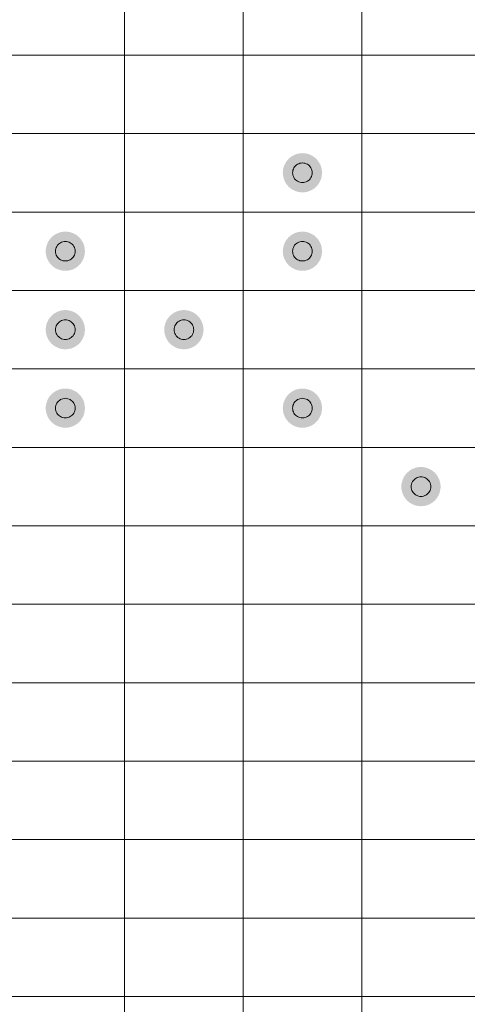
# Model space of a CAD drawing. Header units: millimetres. Extents: x 0 to 138, y 0 to 47.
# Tile 157 of 167: x 91.3 to 94.15, y 23.4 to 29.68. Entities that reach past the tile are written whole.
import ezdxf

# ---------------------------------------------------------------- set-up
doc = ezdxf.new("R2010")
doc.units = ezdxf.units.MM
doc.layers.add('PDF_Geomertry', color=7, linetype='Continuous')
doc.layers.add('PDF_Solid Fills', color=7, linetype='Continuous')

msp = doc.modelspace()

# ---------------------------------------------------------------- hatches: boundary and pattern name
at = {"layer": 'PDF_Solid Fills', "transparency": 33554559}
for points in [[(93.1016, 28.6997), (92.9931, 28.7619), (93.0025, 28.7757)], [(93.1016, 28.6997), (93.0025, 28.7757), (93.0133, 28.788)], [(93.1016, 28.6997), (93.0133, 28.788), (93.0255, 28.7988)], [(93.1016, 28.6997), (93.0255, 28.7988), (93.0392, 28.8076)], [(93.1016, 28.6997), (93.0392, 28.8076), (93.0539, 28.8149)], [(93.1016, 28.6997), (93.0539, 28.8149), (93.0692, 28.8204)], [(93.1016, 28.6997), (93.0692, 28.8204), (93.0853, 28.8233)], [(93.1016, 28.6997), (93.0853, 28.8233), (93.1016, 28.8247)], [(93.1016, 28.6997), (93.1016, 28.8247), (93.1183, 28.8233)], [(93.1016, 28.6997), (93.1183, 28.8233), (93.134, 28.8204)], [(93.1016, 28.6997), (93.134, 28.8204), (93.1497, 28.8149)], [(93.1016, 28.6997), (93.1497, 28.8149), (93.1644, 28.8076)], [(93.1016, 28.6997), (93.1644, 28.8076), (93.1781, 28.7988)], [(93.1016, 28.6997), (93.1781, 28.7988), (93.1903, 28.788)], [(93.1016, 28.6997), (93.1903, 28.788), (93.2011, 28.7757)], [(93.1016, 28.6997), (93.2011, 28.7757), (93.2099, 28.7619)], [(93.1016, 28.6997), (92.9764, 28.6997), (92.9774, 28.7158)], [(93.1016, 28.6997), (92.9774, 28.7158), (92.9809, 28.7321)], [(93.1016, 28.6997), (92.9809, 28.7321), (92.9862, 28.7472)], [(93.1016, 28.6997), (92.9862, 28.7472), (92.9931, 28.7619)], [(93.1016, 28.6997), (93.2099, 28.7619), (93.2174, 28.7472)], [(93.1016, 28.6997), (93.2174, 28.7472), (93.2227, 28.7321)], [(93.1016, 28.6997), (93.2227, 28.7321), (93.2256, 28.7158)], [(93.1016, 28.6997), (93.2256, 28.7158), (93.2272, 28.6997)], [(93.1016, 28.6997), (92.9774, 28.6831), (92.9764, 28.6997)], [(93.1016, 28.6997), (92.9809, 28.6674), (92.9774, 28.6831)], [(93.1016, 28.6997), (92.9862, 28.6517), (92.9809, 28.6674)], [(93.1016, 28.6997), (92.9931, 28.6369), (92.9862, 28.6517)], [(93.1016, 28.6997), (93.0025, 28.6232), (92.9931, 28.6369)], [(93.1016, 28.6997), (93.0133, 28.6109), (93.0025, 28.6232)], [(93.1016, 28.6997), (93.0255, 28.6001), (93.0133, 28.6109)], [(93.1016, 28.6997), (93.0392, 28.5912), (93.0255, 28.6001)], [(93.1016, 28.6997), (93.0539, 28.584), (93.0392, 28.5912)], [(93.1016, 28.6997), (93.0692, 28.5785), (93.0539, 28.584)], [(93.1016, 28.6997), (93.0853, 28.5755), (93.0692, 28.5785)], [(93.1016, 28.6997), (93.1016, 28.5742), (93.0853, 28.5755)], [(93.1016, 28.6997), (93.1183, 28.5755), (93.1016, 28.5742)], [(93.1016, 28.6997), (93.134, 28.5785), (93.1183, 28.5755)], [(93.1016, 28.6997), (93.1497, 28.584), (93.134, 28.5785)], [(93.1016, 28.6997), (93.1644, 28.5912), (93.1497, 28.584)], [(93.1016, 28.6997), (93.1781, 28.6001), (93.1644, 28.5912)], [(93.1016, 28.6997), (93.1903, 28.6109), (93.1781, 28.6001)], [(93.1016, 28.6997), (93.2011, 28.6232), (93.1903, 28.6109)], [(93.1016, 28.6997), (93.2099, 28.6369), (93.2011, 28.6232)], [(93.1016, 28.6997), (93.2174, 28.6517), (93.2099, 28.6369)], [(93.1016, 28.6997), (93.2227, 28.6674), (93.2174, 28.6517)], [(93.1016, 28.6997), (93.2256, 28.6831), (93.2227, 28.6674)], [(93.1016, 28.6997), (93.2272, 28.6997), (93.2256, 28.6831)], [(91.5889, 28.1988), (91.4805, 28.2616), (91.4899, 28.275)], [(91.5889, 28.1988), (91.4899, 28.275), (91.5007, 28.2877)], [(91.5889, 28.1988), (91.5007, 28.2877), (91.5128, 28.2985)], [(91.5889, 28.1988), (91.5128, 28.2985), (91.5266, 28.3073)], [(91.5889, 28.1988), (91.5266, 28.3073), (91.5413, 28.3146)], [(91.5889, 28.1988), (91.5413, 28.3146), (91.5566, 28.3201)], [(91.5889, 28.1988), (91.5566, 28.3201), (91.5727, 28.323)], [(91.5889, 28.1988), (91.5727, 28.323), (91.5889, 28.324)], [(91.5889, 28.1988), (91.5889, 28.324), (91.6056, 28.323)], [(91.5889, 28.1988), (91.6056, 28.323), (91.6213, 28.3201)], [(91.5889, 28.1988), (91.6213, 28.3201), (91.637, 28.3146)], [(91.5889, 28.1988), (91.637, 28.3146), (91.6517, 28.3073)], [(91.5889, 28.1988), (91.6517, 28.3073), (91.6655, 28.2985)], [(91.5889, 28.1988), (91.6655, 28.2985), (91.6776, 28.2877)], [(91.5889, 28.1988), (91.6776, 28.2877), (91.6884, 28.275)], [(91.5889, 28.1988), (91.6884, 28.275), (91.6972, 28.2616)], [(93.1016, 28.1988), (92.9931, 28.2616), (93.0025, 28.275)], [(93.1016, 28.1988), (93.0025, 28.275), (93.0133, 28.2877)], [(93.1016, 28.1988), (93.0133, 28.2877), (93.0255, 28.2985)], [(93.1016, 28.1988), (93.0255, 28.2985), (93.0392, 28.3073)], [(93.1016, 28.1988), (93.0392, 28.3073), (93.0539, 28.3146)], [(93.1016, 28.1988), (93.0539, 28.3146), (93.0692, 28.3201)], [(93.1016, 28.1988), (93.0692, 28.3201), (93.0853, 28.323)], [(93.1016, 28.1988), (93.0853, 28.323), (93.1016, 28.324)], [(93.1016, 28.1988), (93.1016, 28.324), (93.1183, 28.323)], [(93.1016, 28.1988), (93.1183, 28.323), (93.134, 28.3201)], [(93.1016, 28.1988), (93.134, 28.3201), (93.1497, 28.3146)], [(93.1016, 28.1988), (93.1497, 28.3146), (93.1644, 28.3073)], [(93.1016, 28.1988), (93.1644, 28.3073), (93.1781, 28.2985)], [(93.1016, 28.1988), (93.1781, 28.2985), (93.1903, 28.2877)], [(93.1016, 28.1988), (93.1903, 28.2877), (93.2011, 28.275)], [(93.1016, 28.1988), (93.2011, 28.275), (93.2099, 28.2616)], [(91.5889, 28.1988), (91.4638, 28.1988), (91.4648, 28.2151)], [(91.5889, 28.1988), (91.4648, 28.2151), (91.4683, 28.2312)], [(91.5889, 28.1988), (91.4683, 28.2312), (91.4736, 28.2469)], [(91.5889, 28.1988), (91.4736, 28.2469), (91.4805, 28.2616)], [(91.5889, 28.1988), (91.6972, 28.2616), (91.7047, 28.2469)], [(91.5889, 28.1988), (91.7047, 28.2469), (91.71, 28.2312)], [(91.5889, 28.1988), (91.71, 28.2312), (91.7129, 28.2151)], [(91.5889, 28.1988), (91.7129, 28.2151), (91.7139, 28.1988)], [(93.1016, 28.1988), (92.9764, 28.1988), (92.9774, 28.2151)], [(93.1016, 28.1988), (92.9774, 28.2151), (92.9809, 28.2312)], [(93.1016, 28.1988), (92.9809, 28.2312), (92.9862, 28.2469)], [(93.1016, 28.1988), (92.9862, 28.2469), (92.9931, 28.2616)], [(93.1016, 28.1988), (93.2099, 28.2616), (93.2174, 28.2469)], [(93.1016, 28.1988), (93.2174, 28.2469), (93.2227, 28.2312)], [(93.1016, 28.1988), (93.2227, 28.2312), (93.2256, 28.2151)], [(93.1016, 28.1988), (93.2256, 28.2151), (93.2272, 28.1988)], [(91.5889, 28.1988), (91.4648, 28.1828), (91.4638, 28.1988)], [(91.5889, 28.1988), (91.4683, 28.1665), (91.4648, 28.1828)], [(91.5889, 28.1988), (91.4736, 28.1508), (91.4683, 28.1665)], [(91.5889, 28.1988), (91.4805, 28.1367), (91.4736, 28.1508)], [(91.5889, 28.1988), (91.4899, 28.1229), (91.4805, 28.1367)], [(91.5889, 28.1988), (91.5007, 28.1106), (91.4899, 28.1229)], [(91.5889, 28.1988), (91.5128, 28.0998), (91.5007, 28.1106)], [(91.5889, 28.1988), (91.5266, 28.0905), (91.5128, 28.0998)], [(91.5889, 28.1988), (91.5413, 28.0831), (91.5266, 28.0905)], [(91.5889, 28.1988), (91.5566, 28.0782), (91.5413, 28.0831)], [(91.5889, 28.1988), (91.5727, 28.0749), (91.5566, 28.0782)], [(91.5889, 28.1988), (91.5889, 28.0739), (91.5727, 28.0749)], [(91.5889, 28.1988), (91.6056, 28.0749), (91.5889, 28.0739)], [(91.5889, 28.1988), (91.6213, 28.0782), (91.6056, 28.0749)], [(91.5889, 28.1988), (91.637, 28.0831), (91.6213, 28.0782)], [(91.5889, 28.1988), (91.6517, 28.0905), (91.637, 28.0831)], [(91.5889, 28.1988), (91.6655, 28.0998), (91.6517, 28.0905)], [(91.5889, 28.1988), (91.6776, 28.1106), (91.6655, 28.0998)], [(91.5889, 28.1988), (91.6884, 28.1229), (91.6776, 28.1106)], [(91.5889, 28.1988), (91.6972, 28.1367), (91.6884, 28.1229)], [(91.5889, 28.1988), (91.7047, 28.1508), (91.6972, 28.1367)], [(91.5889, 28.1988), (91.71, 28.1665), (91.7047, 28.1508)], [(91.5889, 28.1988), (91.7129, 28.1828), (91.71, 28.1665)], [(91.5889, 28.1988), (91.7139, 28.1988), (91.7129, 28.1828)], [(93.1016, 28.1988), (92.9774, 28.1828), (92.9764, 28.1988)], [(93.1016, 28.1988), (92.9809, 28.1665), (92.9774, 28.1828)], [(93.1016, 28.1988), (92.9862, 28.1508), (92.9809, 28.1665)], [(93.1016, 28.1988), (92.9931, 28.1367), (92.9862, 28.1508)], [(93.1016, 28.1988), (93.0025, 28.1229), (92.9931, 28.1367)], [(93.1016, 28.1988), (93.0133, 28.1106), (93.0025, 28.1229)], [(93.1016, 28.1988), (93.0255, 28.0998), (93.0133, 28.1106)], [(93.1016, 28.1988), (93.0392, 28.0905), (93.0255, 28.0998)], [(93.1016, 28.1988), (93.0539, 28.0831), (93.0392, 28.0905)], [(93.1016, 28.1988), (93.0692, 28.0782), (93.0539, 28.0831)], [(93.1016, 28.1988), (93.0853, 28.0749), (93.0692, 28.0782)], [(93.1016, 28.1988), (93.1016, 28.0739), (93.0853, 28.0749)], [(93.1016, 28.1988), (93.1183, 28.0749), (93.1016, 28.0739)], [(93.1016, 28.1988), (93.134, 28.0782), (93.1183, 28.0749)], [(93.1016, 28.1988), (93.1497, 28.0831), (93.134, 28.0782)], [(93.1016, 28.1988), (93.1644, 28.0905), (93.1497, 28.0831)], [(93.1016, 28.1988), (93.1781, 28.0998), (93.1644, 28.0905)], [(93.1016, 28.1988), (93.1903, 28.1106), (93.1781, 28.0998)], [(93.1016, 28.1988), (93.2011, 28.1229), (93.1903, 28.1106)], [(93.1016, 28.1988), (93.2099, 28.1367), (93.2011, 28.1229)], [(93.1016, 28.1988), (93.2174, 28.1508), (93.2099, 28.1367)], [(93.1016, 28.1988), (93.2227, 28.1665), (93.2174, 28.1508)], [(93.1016, 28.1988), (93.2256, 28.1828), (93.2227, 28.1665)], [(93.1016, 28.1988), (93.2272, 28.1988), (93.2256, 28.1828)], [(91.5889, 27.6986), (91.4805, 27.7609), (91.4899, 27.7747)], [(91.5889, 27.6986), (91.4899, 27.7747), (91.5007, 27.7868)], [(91.5889, 27.6986), (91.5007, 27.7868), (91.5128, 27.7976)], [(91.5889, 27.6986), (91.5128, 27.7976), (91.5266, 27.807)], [(91.5889, 27.6986), (91.5266, 27.807), (91.5413, 27.8139)], [(91.5889, 27.6986), (91.5413, 27.8139), (91.5566, 27.8192)], [(91.5889, 27.6986), (91.5566, 27.8192), (91.5727, 27.8227)], [(91.5889, 27.6986), (91.5727, 27.8227), (91.5889, 27.8237)], [(91.5889, 27.6986), (91.5889, 27.8237), (91.6056, 27.8227)], [(91.5889, 27.6986), (91.6056, 27.8227), (91.6213, 27.8192)], [(91.5889, 27.6986), (91.6213, 27.8192), (91.637, 27.8139)], [(91.5889, 27.6986), (91.637, 27.8139), (91.6517, 27.807)], [(91.5889, 27.6986), (91.6517, 27.807), (91.6655, 27.7976)], [(91.5889, 27.6986), (91.6655, 27.7976), (91.6776, 27.7868)], [(91.5889, 27.6986), (91.6776, 27.7868), (91.6884, 27.7747)], [(91.5889, 27.6986), (91.6884, 27.7747), (91.6972, 27.7609)], [(92.3453, 27.6986), (92.2368, 27.7609), (92.2462, 27.7747)], [(92.3453, 27.6986), (92.2462, 27.7747), (92.257, 27.7868)], [(92.3453, 27.6986), (92.257, 27.7868), (92.2692, 27.7976)], [(92.3453, 27.6986), (92.2692, 27.7976), (92.2829, 27.807)], [(92.3453, 27.6986), (92.2829, 27.807), (92.2976, 27.8139)], [(92.3453, 27.6986), (92.2976, 27.8139), (92.3129, 27.8192)], [(92.3453, 27.6986), (92.3129, 27.8192), (92.329, 27.8227)], [(92.3453, 27.6986), (92.329, 27.8227), (92.3453, 27.8237)], [(92.3453, 27.6986), (92.3453, 27.8237), (92.362, 27.8227)], [(92.3453, 27.6986), (92.362, 27.8227), (92.3776, 27.8192)], [(92.3453, 27.6986), (92.3776, 27.8192), (92.3933, 27.8139)], [(92.3453, 27.6986), (92.3933, 27.8139), (92.4081, 27.807)], [(92.3453, 27.6986), (92.4081, 27.807), (92.4218, 27.7976)], [(92.3453, 27.6986), (92.4218, 27.7976), (92.434, 27.7868)], [(92.3453, 27.6986), (92.434, 27.7868), (92.4447, 27.7747)], [(92.3453, 27.6986), (92.4447, 27.7747), (92.4536, 27.7609)], [(91.5889, 27.6986), (91.4638, 27.6986), (91.4648, 27.7148)], [(91.5889, 27.6986), (91.4648, 27.7148), (91.4683, 27.7309)], [(91.5889, 27.6986), (91.4683, 27.7309), (91.4736, 27.7462)], [(91.5889, 27.6986), (91.4736, 27.7462), (91.4805, 27.7609)], [(91.5889, 27.6986), (91.6972, 27.7609), (91.7047, 27.7462)], [(91.5889, 27.6986), (91.7047, 27.7462), (91.71, 27.7309)], [(91.5889, 27.6986), (91.71, 27.7309), (91.7129, 27.7148)], [(91.5889, 27.6986), (91.7129, 27.7148), (91.7139, 27.6986)], [(92.3453, 27.6986), (92.2201, 27.6986), (92.2211, 27.7148)], [(92.3453, 27.6986), (92.2211, 27.7148), (92.2246, 27.7309)], [(92.3453, 27.6986), (92.2246, 27.7309), (92.2299, 27.7462)], [(92.3453, 27.6986), (92.2299, 27.7462), (92.2368, 27.7609)], [(92.3453, 27.6986), (92.4536, 27.7609), (92.461, 27.7462)], [(92.3453, 27.6986), (92.461, 27.7462), (92.4663, 27.7309)], [(92.3453, 27.6986), (92.4663, 27.7309), (92.4693, 27.7148)], [(92.3453, 27.6986), (92.4693, 27.7148), (92.4708, 27.6986)], [(91.5889, 27.6986), (91.4648, 27.6819), (91.4638, 27.6986)], [(91.5889, 27.6986), (91.4683, 27.6662), (91.4648, 27.6819)], [(91.5889, 27.6986), (91.4736, 27.6505), (91.4683, 27.6662)], [(91.5889, 27.6986), (91.4805, 27.6358), (91.4736, 27.6505)], [(91.5889, 27.6986), (91.4899, 27.622), (91.4805, 27.6358)], [(91.5889, 27.6986), (91.5007, 27.6099), (91.4899, 27.622)], [(91.5889, 27.6986), (91.5128, 27.5991), (91.5007, 27.6099)], [(91.5889, 27.6986), (91.5266, 27.5903), (91.5128, 27.5991)], [(91.5889, 27.6986), (91.5413, 27.5828), (91.5266, 27.5903)], [(91.5889, 27.6986), (91.5566, 27.5775), (91.5413, 27.5828)], [(91.5889, 27.6986), (91.5727, 27.5746), (91.5566, 27.5775)], [(91.5889, 27.6986), (91.5889, 27.5736), (91.5727, 27.5746)], [(91.5889, 27.6986), (91.6056, 27.5746), (91.5889, 27.5736)], [(91.5889, 27.6986), (91.6213, 27.5775), (91.6056, 27.5746)], [(91.5889, 27.6986), (91.637, 27.5828), (91.6213, 27.5775)], [(91.5889, 27.6986), (91.6517, 27.5903), (91.637, 27.5828)], [(91.5889, 27.6986), (91.6655, 27.5991), (91.6517, 27.5903)], [(91.5889, 27.6986), (91.6776, 27.6099), (91.6655, 27.5991)], [(91.5889, 27.6986), (91.6884, 27.622), (91.6776, 27.6099)], [(91.5889, 27.6986), (91.6972, 27.6358), (91.6884, 27.622)], [(91.5889, 27.6986), (91.7047, 27.6505), (91.6972, 27.6358)], [(91.5889, 27.6986), (91.71, 27.6662), (91.7047, 27.6505)], [(91.5889, 27.6986), (91.7129, 27.6819), (91.71, 27.6662)], [(91.5889, 27.6986), (91.7139, 27.6986), (91.7129, 27.6819)], [(92.3453, 27.6986), (92.2211, 27.6819), (92.2201, 27.6986)], [(92.3453, 27.6986), (92.2246, 27.6662), (92.2211, 27.6819)], [(92.3453, 27.6986), (92.2299, 27.6505), (92.2246, 27.6662)], [(92.3453, 27.6986), (92.2368, 27.6358), (92.2299, 27.6505)], [(92.3453, 27.6986), (92.2462, 27.622), (92.2368, 27.6358)], [(92.3453, 27.6986), (92.257, 27.6099), (92.2462, 27.622)], [(92.3453, 27.6986), (92.2692, 27.5991), (92.257, 27.6099)], [(92.3453, 27.6986), (92.2829, 27.5903), (92.2692, 27.5991)], [(92.3453, 27.6986), (92.2976, 27.5828), (92.2829, 27.5903)], [(92.3453, 27.6986), (92.3129, 27.5775), (92.2976, 27.5828)], [(92.3453, 27.6986), (92.329, 27.5746), (92.3129, 27.5775)], [(92.3453, 27.6986), (92.3453, 27.5736), (92.329, 27.5746)], [(92.3453, 27.6986), (92.362, 27.5746), (92.3453, 27.5736)], [(92.3453, 27.6986), (92.3776, 27.5775), (92.362, 27.5746)], [(92.3453, 27.6986), (92.3933, 27.5828), (92.3776, 27.5775)], [(92.3453, 27.6986), (92.4081, 27.5903), (92.3933, 27.5828)], [(92.3453, 27.6986), (92.4218, 27.5991), (92.4081, 27.5903)], [(92.3453, 27.6986), (92.434, 27.6099), (92.4218, 27.5991)], [(92.3453, 27.6986), (92.4447, 27.622), (92.434, 27.6099)], [(92.3453, 27.6986), (92.4536, 27.6358), (92.4447, 27.622)], [(92.3453, 27.6986), (92.461, 27.6505), (92.4536, 27.6358)], [(92.3453, 27.6986), (92.4663, 27.6662), (92.461, 27.6505)], [(92.3453, 27.6986), (92.4693, 27.6819), (92.4663, 27.6662)], [(92.3453, 27.6986), (92.4708, 27.6986), (92.4693, 27.6819)], [(91.5889, 27.1979), (91.5727, 27.3219), (91.5889, 27.3228)], [(91.5889, 27.1979), (91.5889, 27.3228), (91.6056, 27.3219)], [(93.1016, 27.1979), (93.0853, 27.3219), (93.1016, 27.3228)], [(93.1016, 27.1979), (93.1016, 27.3228), (93.1183, 27.3219)], [(91.5889, 27.1979), (91.4736, 27.2459), (91.4805, 27.2607)], [(91.5889, 27.1979), (91.4805, 27.2607), (91.4899, 27.2744)], [(91.5889, 27.1979), (91.4899, 27.2744), (91.5007, 27.2865)], [(91.5889, 27.1979), (91.5007, 27.2865), (91.5128, 27.2973)], [(91.5889, 27.1979), (91.5128, 27.2973), (91.5266, 27.3062)], [(91.5889, 27.1979), (91.5266, 27.3062), (91.5413, 27.3136)], [(91.5889, 27.1979), (91.5413, 27.3136), (91.5566, 27.3189)], [(91.5889, 27.1979), (91.5566, 27.3189), (91.5727, 27.3219)], [(91.5889, 27.1979), (91.6056, 27.3219), (91.6213, 27.3189)], [(91.5889, 27.1979), (91.6213, 27.3189), (91.637, 27.3136)], [(91.5889, 27.1979), (91.637, 27.3136), (91.6517, 27.3062)], [(91.5889, 27.1979), (91.6517, 27.3062), (91.6655, 27.2973)], [(91.5889, 27.1979), (91.6655, 27.2973), (91.6776, 27.2865)], [(91.5889, 27.1979), (91.6776, 27.2865), (91.6884, 27.2744)], [(91.5889, 27.1979), (91.6884, 27.2744), (91.6972, 27.2607)], [(91.5889, 27.1979), (91.6972, 27.2607), (91.7047, 27.2459)], [(93.1016, 27.1979), (92.9862, 27.2459), (92.9931, 27.2607)], [(93.1016, 27.1979), (92.9931, 27.2607), (93.0025, 27.2744)], [(93.1016, 27.1979), (93.0025, 27.2744), (93.0133, 27.2865)], [(93.1016, 27.1979), (93.0133, 27.2865), (93.0255, 27.2973)], [(93.1016, 27.1979), (93.0255, 27.2973), (93.0392, 27.3062)], [(93.1016, 27.1979), (93.0392, 27.3062), (93.0539, 27.3136)], [(93.1016, 27.1979), (93.0539, 27.3136), (93.0692, 27.3189)], [(93.1016, 27.1979), (93.0692, 27.3189), (93.0853, 27.3219)], [(93.1016, 27.1979), (93.1183, 27.3219), (93.134, 27.3189)], [(93.1016, 27.1979), (93.134, 27.3189), (93.1497, 27.3136)], [(93.1016, 27.1979), (93.1497, 27.3136), (93.1644, 27.3062)], [(93.1016, 27.1979), (93.1644, 27.3062), (93.1781, 27.2973)], [(93.1016, 27.1979), (93.1781, 27.2973), (93.1903, 27.2865)], [(93.1016, 27.1979), (93.1903, 27.2865), (93.2011, 27.2744)], [(93.1016, 27.1979), (93.2011, 27.2744), (93.2099, 27.2607)], [(93.1016, 27.1979), (93.2099, 27.2607), (93.2174, 27.2459)], [(91.5889, 27.1979), (91.4638, 27.1979), (91.4648, 27.2145)], [(91.5889, 27.1979), (91.4648, 27.1816), (91.4638, 27.1979)], [(91.5889, 27.1979), (91.4648, 27.2145), (91.4683, 27.2302)], [(91.5889, 27.1979), (91.4683, 27.1655), (91.4648, 27.1816)], [(91.5889, 27.1979), (91.4683, 27.2302), (91.4736, 27.2459)], [(91.5889, 27.1979), (91.4736, 27.1502), (91.4683, 27.1655)], [(91.5889, 27.1979), (91.4805, 27.1355), (91.4736, 27.1502)], [(91.5889, 27.1979), (91.4899, 27.1217), (91.4805, 27.1355)], [(91.5889, 27.1979), (91.5007, 27.1096), (91.4899, 27.1217)], [(91.5889, 27.1979), (91.5128, 27.0988), (91.5007, 27.1096)], [(91.5889, 27.1979), (91.5266, 27.0894), (91.5128, 27.0988)], [(91.5889, 27.1979), (91.5413, 27.0825), (91.5266, 27.0894)], [(91.5889, 27.1979), (91.5566, 27.0772), (91.5413, 27.0825)], [(91.5889, 27.1979), (91.5727, 27.0737), (91.5566, 27.0772)], [(91.5889, 27.1979), (91.5889, 27.0727), (91.5727, 27.0737)], [(91.5889, 27.1979), (91.7047, 27.2459), (91.71, 27.2302)], [(91.5889, 27.1979), (91.71, 27.2302), (91.7129, 27.2145)], [(91.5889, 27.1979), (91.7129, 27.2145), (91.7139, 27.1979)], [(91.5889, 27.1979), (91.6056, 27.0737), (91.5889, 27.0727)], [(91.5889, 27.1979), (91.6213, 27.0772), (91.6056, 27.0737)], [(91.5889, 27.1979), (91.637, 27.0825), (91.6213, 27.0772)], [(91.5889, 27.1979), (91.6517, 27.0894), (91.637, 27.0825)], [(91.5889, 27.1979), (91.6655, 27.0988), (91.6517, 27.0894)], [(91.5889, 27.1979), (91.6776, 27.1096), (91.6655, 27.0988)], [(91.5889, 27.1979), (91.6884, 27.1217), (91.6776, 27.1096)], [(91.5889, 27.1979), (91.6972, 27.1355), (91.6884, 27.1217)], [(91.5889, 27.1979), (91.7047, 27.1502), (91.6972, 27.1355)], [(91.5889, 27.1979), (91.71, 27.1655), (91.7047, 27.1502)], [(91.5889, 27.1979), (91.7129, 27.1816), (91.71, 27.1655)], [(91.5889, 27.1979), (91.7139, 27.1979), (91.7129, 27.1816)], [(93.1016, 27.1979), (92.9764, 27.1979), (92.9774, 27.2145)], [(93.1016, 27.1979), (92.9774, 27.1816), (92.9764, 27.1979)], [(93.1016, 27.1979), (92.9774, 27.2145), (92.9809, 27.2302)], [(93.1016, 27.1979), (92.9809, 27.1655), (92.9774, 27.1816)], [(93.1016, 27.1979), (92.9809, 27.2302), (92.9862, 27.2459)], [(93.1016, 27.1979), (92.9862, 27.1502), (92.9809, 27.1655)], [(93.1016, 27.1979), (92.9931, 27.1355), (92.9862, 27.1502)], [(93.1016, 27.1979), (93.0025, 27.1217), (92.9931, 27.1355)], [(93.1016, 27.1979), (93.0133, 27.1096), (93.0025, 27.1217)], [(93.1016, 27.1979), (93.0255, 27.0988), (93.0133, 27.1096)], [(93.1016, 27.1979), (93.0392, 27.0894), (93.0255, 27.0988)], [(93.1016, 27.1979), (93.0539, 27.0825), (93.0392, 27.0894)], [(93.1016, 27.1979), (93.0692, 27.0772), (93.0539, 27.0825)], [(93.1016, 27.1979), (93.0853, 27.0737), (93.0692, 27.0772)], [(93.1016, 27.1979), (93.1016, 27.0727), (93.0853, 27.0737)], [(93.1016, 27.1979), (93.2174, 27.2459), (93.2227, 27.2302)], [(93.1016, 27.1979), (93.2227, 27.2302), (93.2256, 27.2145)], [(93.1016, 27.1979), (93.2256, 27.2145), (93.2272, 27.1979)], [(93.1016, 27.1979), (93.1183, 27.0737), (93.1016, 27.0727)], [(93.1016, 27.1979), (93.134, 27.0772), (93.1183, 27.0737)], [(93.1016, 27.1979), (93.1497, 27.0825), (93.134, 27.0772)], [(93.1016, 27.1979), (93.1644, 27.0894), (93.1497, 27.0825)], [(93.1016, 27.1979), (93.1781, 27.0988), (93.1644, 27.0894)], [(93.1016, 27.1979), (93.1903, 27.1096), (93.1781, 27.0988)], [(93.1016, 27.1979), (93.2011, 27.1217), (93.1903, 27.1096)], [(93.1016, 27.1979), (93.2099, 27.1355), (93.2011, 27.1217)], [(93.1016, 27.1979), (93.2174, 27.1502), (93.2099, 27.1355)], [(93.1016, 27.1979), (93.2227, 27.1655), (93.2174, 27.1502)], [(93.1016, 27.1979), (93.2256, 27.1816), (93.2227, 27.1655)], [(93.1016, 27.1979), (93.2272, 27.1979), (93.2256, 27.1816)], [(93.8579, 26.6976), (93.8256, 26.8182), (93.8416, 26.8216)], [(93.8579, 26.6976), (93.8416, 26.8216), (93.8579, 26.8225)], [(93.8579, 26.6976), (93.8579, 26.8225), (93.8746, 26.8216)], [(93.8579, 26.6976), (93.8746, 26.8216), (93.8903, 26.8182)], [(93.8579, 26.6976), (93.7426, 26.7451), (93.7494, 26.7598)], [(93.8579, 26.6976), (93.7494, 26.7598), (93.7589, 26.7735)], [(93.8579, 26.6976), (93.7589, 26.7735), (93.7696, 26.7859)], [(93.8579, 26.6976), (93.7696, 26.7859), (93.7818, 26.7966)], [(93.8579, 26.6976), (93.7818, 26.7966), (93.7955, 26.8059)], [(93.8579, 26.6976), (93.7955, 26.8059), (93.8103, 26.8127)], [(93.8579, 26.6976), (93.8103, 26.8127), (93.8256, 26.8182)], [(93.8579, 26.6976), (93.8903, 26.8182), (93.906, 26.8127)], [(93.8579, 26.6976), (93.906, 26.8127), (93.9207, 26.8059)], [(93.8579, 26.6976), (93.9207, 26.8059), (93.9344, 26.7966)], [(93.8579, 26.6976), (93.9344, 26.7966), (93.9466, 26.7859)], [(93.8579, 26.6976), (93.9466, 26.7859), (93.9574, 26.7735)], [(93.8579, 26.6976), (93.9574, 26.7735), (93.9662, 26.7598)], [(93.8579, 26.6976), (93.9662, 26.7598), (93.9737, 26.7451)], [(93.8579, 26.6976), (93.7328, 26.6976), (93.7337, 26.7137)], [(93.8579, 26.6976), (93.7337, 26.6809), (93.7328, 26.6976)], [(93.8579, 26.6976), (93.7337, 26.7137), (93.7373, 26.7299)], [(93.8579, 26.6976), (93.7373, 26.6652), (93.7337, 26.6809)], [(93.8579, 26.6976), (93.7373, 26.7299), (93.7426, 26.7451)], [(93.8579, 26.6976), (93.7426, 26.6495), (93.7373, 26.6652)], [(93.8579, 26.6976), (93.7494, 26.6348), (93.7426, 26.6495)], [(93.8579, 26.6976), (93.7589, 26.6211), (93.7494, 26.6348)], [(93.8579, 26.6976), (93.7696, 26.6087), (93.7589, 26.6211)], [(93.8579, 26.6976), (93.7818, 26.5979), (93.7696, 26.6087)], [(93.8579, 26.6976), (93.7955, 26.5891), (93.7818, 26.5979)], [(93.8579, 26.6976), (93.8103, 26.5818), (93.7955, 26.5891)], [(93.8579, 26.6976), (93.8256, 26.5763), (93.8103, 26.5818)], [(93.8579, 26.6976), (93.8416, 26.5734), (93.8256, 26.5763)], [(93.8579, 26.6976), (93.8579, 26.5724), (93.8416, 26.5734)], [(93.8579, 26.6976), (93.9737, 26.7451), (93.979, 26.7299)], [(93.8579, 26.6976), (93.979, 26.7299), (93.9819, 26.7137)], [(93.8579, 26.6976), (93.9819, 26.7137), (93.9835, 26.6976)], [(93.8579, 26.6976), (93.8746, 26.5734), (93.8579, 26.5724)], [(93.8579, 26.6976), (93.8903, 26.5763), (93.8746, 26.5734)], [(93.8579, 26.6976), (93.906, 26.5818), (93.8903, 26.5763)], [(93.8579, 26.6976), (93.9207, 26.5891), (93.906, 26.5818)], [(93.8579, 26.6976), (93.9344, 26.5979), (93.9207, 26.5891)], [(93.8579, 26.6976), (93.9466, 26.6087), (93.9344, 26.5979)], [(93.8579, 26.6976), (93.9574, 26.6211), (93.9466, 26.6087)], [(93.8579, 26.6976), (93.9662, 26.6348), (93.9574, 26.6211)], [(93.8579, 26.6976), (93.9737, 26.6495), (93.9662, 26.6348)], [(93.8579, 26.6976), (93.979, 26.6652), (93.9737, 26.6495)], [(93.8579, 26.6976), (93.9819, 26.6809), (93.979, 26.6652)], [(93.8579, 26.6976), (93.9835, 26.6976), (93.9819, 26.6809)]]:
    msp.add_hatch(color=256, dxfattribs=at).paths.add_polyline_path(points)

# ---------------------------------------------------------------- linework, layer by layer
at = {"layer": 'PDF_Geomertry', "lineweight": 15}
for points in [[(91.2107, 29.4502), (91.967, 29.4502), (91.967, 29.9509), (92.7233, 29.9509), (92.7233, 30.4512), (93.4797, 30.4512), (93.4797, 30.952), (94.236, 30.952), (94.236, 31.4523), (94.9923, 31.4523), (94.9923, 31.9526), (95.7486, 31.9526), (95.7486, 32.4533), (96.505, 32.4533), (96.505, 32.9536), (97.2613, 32.9536), (97.2613, 33.4545), (98.0182, 33.4545), (98.0182, 33.9548), (98.7745, 33.9548), (98.7745, 35.2893)], [(91.2107, 28.9499), (91.967, 28.9499), (91.967, 29.4502), (92.7233, 29.4502), (92.7233, 29.9509), (93.4797, 29.9509), (93.4797, 30.4512), (94.236, 30.4512), (94.236, 30.952), (94.9923, 30.952), (94.9923, 31.4523), (95.7486, 31.4523), (95.7486, 31.9526), (96.505, 31.9526), (96.505, 32.4533), (97.2613, 32.4533), (97.2613, 32.9536), (98.0182, 32.9536), (98.0182, 33.4545), (98.7745, 33.4545), (98.7745, 33.9548), (99.5309, 33.9548), (99.5309, 35.2893)], [(91.2107, 28.449), (91.967, 28.449), (91.967, 28.9499), (92.7233, 28.9499), (92.7233, 29.4502), (93.4797, 29.4502), (93.4797, 29.9509), (94.236, 29.9509), (94.236, 30.4512), (94.9923, 30.4512), (94.9923, 30.952), (95.7486, 30.952), (95.7486, 31.4523), (96.505, 31.4523), (96.505, 31.9526), (97.2613, 31.9526), (97.2613, 32.4533), (98.0182, 32.4533), (98.0182, 32.9536), (98.7745, 32.9536), (98.7745, 33.4545), (99.5309, 33.4545), (99.5309, 33.9548), (100.2872, 33.9548)], [(91.2107, 27.9487), (91.967, 27.9487), (91.967, 28.449), (92.7233, 28.449), (92.7233, 28.9499), (93.4797, 28.9499), (93.4797, 29.4502), (94.236, 29.4502), (94.236, 29.9509), (94.9923, 29.9509), (94.9923, 30.4512), (95.7486, 30.4512), (95.7486, 30.952), (96.505, 30.952), (96.505, 31.4523), (97.2613, 31.4523), (97.2613, 31.9526), (98.0182, 31.9526), (98.0182, 32.4533), (98.7745, 32.4533), (98.7745, 32.9536), (99.5309, 32.9536), (99.5309, 33.4545), (100.2872, 33.4545)], [(91.2107, 27.448), (91.967, 27.448), (91.967, 27.9487), (92.7233, 27.9487), (92.7233, 28.449), (93.4797, 28.449), (93.4797, 28.9499), (94.236, 28.9499), (94.236, 29.4502), (94.9923, 29.4502), (94.9923, 29.9509), (95.7486, 29.9509), (95.7486, 30.4512), (96.505, 30.4512), (96.505, 30.952), (97.2613, 30.952), (97.2613, 31.4523), (98.0182, 31.4523), (98.0182, 31.9526), (98.7745, 31.9526), (98.7745, 32.4533), (99.5309, 32.4533), (99.5309, 32.9536), (100.2872, 32.9536)], [(91.2107, 26.9477), (91.967, 26.9477), (91.967, 27.448), (92.7233, 27.448), (92.7233, 27.9487), (93.4797, 27.9487), (93.4797, 28.449), (94.236, 28.449), (94.236, 28.9499), (94.9923, 28.9499), (94.9923, 29.4502), (95.7486, 29.4502), (95.7486, 29.9509), (96.505, 29.9509), (96.505, 30.4512), (97.2613, 30.4512), (97.2613, 30.952), (98.0182, 30.952), (98.0182, 31.4523), (98.7745, 31.4523), (98.7745, 31.9526), (99.5309, 31.9526), (99.5309, 32.4533), (100.2872, 32.4533)], [(91.2107, 26.4474), (91.967, 26.4474), (91.967, 26.9477), (92.7233, 26.9477), (92.7233, 27.448), (93.4797, 27.448), (93.4797, 27.9487), (94.236, 27.9487), (94.236, 28.449), (94.9923, 28.449), (94.9923, 28.9499), (95.7486, 28.9499), (95.7486, 29.4502), (96.505, 29.4502), (96.505, 29.9509), (97.2613, 29.9509), (97.2613, 30.4512), (98.0182, 30.4512), (98.0182, 30.952), (98.7745, 30.952), (98.7745, 31.4523), (99.5309, 31.4523), (99.5309, 31.9526), (100.2872, 31.9526)], [(91.2107, 25.9465), (91.967, 25.9465), (91.967, 26.4474), (92.7233, 26.4474), (92.7233, 26.9477), (93.4797, 26.9477), (93.4797, 27.448), (94.236, 27.448), (94.236, 27.9487), (94.9923, 27.9487), (94.9923, 28.449), (95.7486, 28.449), (95.7486, 28.9499), (96.505, 28.9499), (96.505, 29.4502), (97.2613, 29.4502), (97.2613, 29.9509), (98.0182, 29.9509), (98.0182, 30.4512), (98.7745, 30.4512), (98.7745, 30.952), (99.5309, 30.952), (99.5309, 31.4523), (100.2872, 31.4523)], [(91.2107, 25.4463), (91.967, 25.4463), (91.967, 25.9465), (92.7233, 25.9465), (92.7233, 26.4474), (93.4797, 26.4474), (93.4797, 26.9477), (94.236, 26.9477), (94.236, 27.448), (94.9923, 27.448), (94.9923, 27.9487), (95.7486, 27.9487), (95.7486, 28.449), (96.505, 28.449), (96.505, 28.9499), (97.2613, 28.9499), (97.2613, 29.4502), (98.0182, 29.4502), (98.0182, 29.9509), (98.7745, 29.9509), (98.7745, 30.4512), (99.5309, 30.4512), (99.5309, 30.952), (100.2872, 30.952)], [(91.2107, 24.9456), (91.967, 24.9456), (91.967, 25.4463), (92.7233, 25.4463), (92.7233, 25.9465), (93.4797, 25.9465), (93.4797, 26.4474), (94.236, 26.4474), (94.236, 26.9477), (94.9923, 26.9477), (94.9923, 27.448), (95.7486, 27.448), (95.7486, 27.9487), (96.505, 27.9487), (96.505, 28.449), (97.2613, 28.449), (97.2613, 28.9499), (98.0182, 28.9499), (98.0182, 29.4502), (98.7745, 29.4502), (98.7745, 29.9509), (99.5309, 29.9509), (99.5309, 30.4512), (100.2872, 30.4512)], [(91.2107, 24.4453), (91.967, 24.4453), (91.967, 24.9456), (92.7233, 24.9456), (92.7233, 25.4463), (93.4797, 25.4463), (93.4797, 25.9465), (94.236, 25.9465), (94.236, 26.4474), (94.9923, 26.4474), (94.9923, 26.9477), (95.7486, 26.9477), (95.7486, 27.448), (96.505, 27.448), (96.505, 27.9487), (97.2613, 27.9487), (97.2613, 28.449), (98.0182, 28.449), (98.0182, 28.9499), (98.7745, 28.9499), (98.7745, 29.4502), (99.5309, 29.4502), (99.5309, 29.9509), (100.2872, 29.9509)], [(91.2107, 23.9444), (91.967, 23.9444), (91.967, 24.4453), (92.7233, 24.4453), (92.7233, 24.9456), (93.4797, 24.9456), (93.4797, 25.4463), (94.236, 25.4463), (94.236, 25.9465), (94.9923, 25.9465), (94.9923, 26.4474), (95.7486, 26.4474), (95.7486, 26.9477), (96.505, 26.9477), (96.505, 27.448), (97.2613, 27.448), (97.2613, 27.9487), (98.0182, 27.9487), (98.0182, 28.449), (98.7745, 28.449), (98.7745, 28.9499), (99.5309, 28.9499), (99.5309, 29.4502), (100.2872, 29.4502)], [(91.2107, 23.4441), (91.967, 23.4441), (91.967, 23.9444), (92.7233, 23.9444), (92.7233, 24.4453), (93.4797, 24.4453), (93.4797, 24.9456), (94.236, 24.9456), (94.236, 25.4463), (94.9923, 25.4463), (94.9923, 25.9465), (95.7486, 25.9465), (95.7486, 26.4474), (96.505, 26.4474), (96.505, 26.9477), (97.2613, 26.9477), (97.2613, 27.448), (98.0182, 27.448), (98.0182, 27.9487), (98.7745, 27.9487), (98.7745, 28.449), (99.5309, 28.449), (99.5309, 28.9499), (100.2872, 28.9499)], [(91.967, 22.9434), (91.967, 23.4441), (92.7233, 23.4441), (92.7233, 23.9444), (93.4797, 23.9444), (93.4797, 24.4453), (94.236, 24.4453), (94.236, 24.9456), (94.9923, 24.9456), (94.9923, 25.4463), (95.7486, 25.4463), (95.7486, 25.9465), (96.505, 25.9465), (96.505, 26.4474), (97.2613, 26.4474), (97.2613, 26.9477), (98.0182, 26.9477), (98.0182, 27.448), (98.7745, 27.448), (98.7745, 27.9487), (99.5309, 27.9487), (99.5309, 28.449), (100.2872, 28.449)], [(92.7233, 22.9434), (92.7233, 23.4441), (93.4797, 23.4441), (93.4797, 23.9444), (94.236, 23.9444), (94.236, 24.4453), (94.9923, 24.4453), (94.9923, 24.9456), (95.7486, 24.9456), (95.7486, 25.4463), (96.505, 25.4463), (96.505, 25.9465), (97.2613, 25.9465), (97.2613, 26.4474), (98.0182, 26.4474), (98.0182, 26.9477), (98.7745, 26.9477), (98.7745, 27.448), (99.5309, 27.448), (99.5309, 27.9487), (100.2872, 27.9487)], [(93.4797, 22.9434), (93.4797, 23.4441), (94.236, 23.4441), (94.236, 23.9444), (94.9923, 23.9444), (94.9923, 24.4453), (95.7486, 24.4453), (95.7486, 24.9456), (96.505, 24.9456), (96.505, 25.4463), (97.2613, 25.4463), (97.2613, 25.9465), (98.0182, 25.9465), (98.0182, 26.4474), (98.7745, 26.4474), (98.7745, 26.9477), (99.5309, 26.9477), (99.5309, 27.448), (100.2872, 27.448)]]:
    msp.add_lwpolyline(points, dxfattribs=at)
at = {"layer": 'PDF_Geomertry', "lineweight": 0}
for points in [[(93.0392, 28.6997), (93.0398, 28.6913), (93.0412, 28.6834), (93.0441, 28.6756), (93.0476, 28.6683), (93.052, 28.6615), (93.0575, 28.655), (93.0637, 28.6497), (93.0706, 28.6452), (93.0781, 28.6419), (93.0853, 28.6389), (93.0938, 28.6373), (93.1016, 28.6369), (93.1098, 28.6373), (93.1177, 28.6389), (93.1255, 28.6419), (93.133, 28.6452), (93.1399, 28.6497), (93.1461, 28.655), (93.1516, 28.6615), (93.1559, 28.6683), (93.1595, 28.6756), (93.1624, 28.6834), (93.1638, 28.6913), (93.1644, 28.6997), (93.1638, 28.7076), (93.1624, 28.7158), (93.1595, 28.7233), (93.1559, 28.7305), (93.1516, 28.7374), (93.1461, 28.7439), (93.1399, 28.7492), (93.133, 28.7537), (93.1255, 28.757), (93.1177, 28.76), (93.1098, 28.7615), (93.1016, 28.7619), (93.0938, 28.7615), (93.0853, 28.76), (93.0781, 28.757), (93.0706, 28.7537), (93.0637, 28.7492), (93.0575, 28.7439), (93.052, 28.7374), (93.0476, 28.7305), (93.0441, 28.7233), (93.0412, 28.7158), (93.0398, 28.7076), (93.0392, 28.6997)], [(91.5266, 28.1988), (91.5271, 28.1906), (91.5285, 28.1828), (91.5315, 28.1749), (91.535, 28.1675), (91.5393, 28.1606), (91.5448, 28.1547), (91.5511, 28.1494), (91.558, 28.1449), (91.5654, 28.141), (91.5727, 28.1386), (91.5811, 28.137), (91.5889, 28.1367), (91.5972, 28.137), (91.605, 28.1386), (91.6129, 28.141), (91.6203, 28.1449), (91.6272, 28.1494), (91.6335, 28.1547), (91.639, 28.1606), (91.6433, 28.1675), (91.6468, 28.1749), (91.6498, 28.1828), (91.6511, 28.1906), (91.6517, 28.1988), (91.6511, 28.2073), (91.6498, 28.2151), (91.6468, 28.223), (91.6433, 28.2302), (91.639, 28.2371), (91.6335, 28.243), (91.6272, 28.2485), (91.6203, 28.2534), (91.6129, 28.2567), (91.605, 28.2593), (91.5972, 28.2612), (91.5889, 28.2616), (91.5811, 28.2612), (91.5727, 28.2593), (91.5654, 28.2567), (91.558, 28.2534), (91.5511, 28.2485), (91.5448, 28.243), (91.5393, 28.2371), (91.535, 28.2302), (91.5315, 28.223), (91.5285, 28.2151), (91.5271, 28.2073), (91.5266, 28.1988)], [(93.0392, 28.1988), (93.0398, 28.1906), (93.0412, 28.1828), (93.0441, 28.1749), (93.0476, 28.1675), (93.052, 28.1606), (93.0575, 28.1547), (93.0637, 28.1494), (93.0706, 28.1449), (93.0781, 28.141), (93.0853, 28.1386), (93.0938, 28.137), (93.1016, 28.1367), (93.1098, 28.137), (93.1177, 28.1386), (93.1255, 28.141), (93.133, 28.1449), (93.1399, 28.1494), (93.1461, 28.1547), (93.1516, 28.1606), (93.1559, 28.1675), (93.1595, 28.1749), (93.1624, 28.1828), (93.1638, 28.1906), (93.1644, 28.1988), (93.1638, 28.2073), (93.1624, 28.2151), (93.1595, 28.223), (93.1559, 28.2302), (93.1516, 28.2371), (93.1461, 28.243), (93.1399, 28.2485), (93.133, 28.2534), (93.1255, 28.2567), (93.1177, 28.2593), (93.1098, 28.2612), (93.1016, 28.2616), (93.0938, 28.2612), (93.0853, 28.2593), (93.0781, 28.2567), (93.0706, 28.2534), (93.0637, 28.2485), (93.0575, 28.243), (93.052, 28.2371), (93.0476, 28.2302), (93.0441, 28.223), (93.0412, 28.2151), (93.0398, 28.2073), (93.0392, 28.1988)], [(91.5266, 27.6986), (91.5271, 27.6903), (91.5285, 27.6825), (91.5315, 27.6746), (91.535, 27.6672), (91.5393, 27.6603), (91.5448, 27.654), (91.5511, 27.6485), (91.558, 27.6442), (91.5654, 27.6407), (91.5727, 27.6377), (91.5811, 27.6364), (91.5889, 27.6358), (91.5972, 27.6364), (91.605, 27.6377), (91.6129, 27.6407), (91.6203, 27.6442), (91.6272, 27.6485), (91.6335, 27.654), (91.639, 27.6603), (91.6433, 27.6672), (91.6468, 27.6746), (91.6498, 27.6825), (91.6511, 27.6903), (91.6517, 27.6986), (91.6511, 27.7064), (91.6498, 27.7148), (91.6468, 27.7221), (91.6433, 27.7296), (91.639, 27.7364), (91.6335, 27.7427), (91.6272, 27.7482), (91.6203, 27.7525), (91.6129, 27.7564), (91.605, 27.759), (91.5972, 27.7604), (91.5889, 27.7609), (91.5811, 27.7604), (91.5727, 27.759), (91.5654, 27.7564), (91.558, 27.7525), (91.5511, 27.7482), (91.5448, 27.7427), (91.5393, 27.7364), (91.535, 27.7296), (91.5315, 27.7221), (91.5285, 27.7148), (91.5271, 27.7064), (91.5266, 27.6986)], [(92.2829, 27.6986), (92.2835, 27.6903), (92.2848, 27.6825), (92.2878, 27.6746), (92.2913, 27.6672), (92.2956, 27.6603), (92.3011, 27.654), (92.3074, 27.6485), (92.3143, 27.6442), (92.3217, 27.6407), (92.329, 27.6377), (92.3374, 27.6364), (92.3453, 27.6358), (92.3535, 27.6364), (92.3614, 27.6377), (92.3692, 27.6407), (92.3767, 27.6442), (92.3835, 27.6485), (92.3898, 27.654), (92.3953, 27.6603), (92.3996, 27.6672), (92.4032, 27.6746), (92.4061, 27.6825), (92.4075, 27.6903), (92.4081, 27.6986), (92.4075, 27.7064), (92.4061, 27.7148), (92.4032, 27.7221), (92.3996, 27.7296), (92.3953, 27.7364), (92.3898, 27.7427), (92.3835, 27.7482), (92.3767, 27.7525), (92.3692, 27.7564), (92.3614, 27.759), (92.3535, 27.7604), (92.3453, 27.7609), (92.3374, 27.7604), (92.329, 27.759), (92.3217, 27.7564), (92.3143, 27.7525), (92.3074, 27.7482), (92.3011, 27.7427), (92.2956, 27.7364), (92.2913, 27.7296), (92.2878, 27.7221), (92.2848, 27.7148), (92.2835, 27.7064), (92.2829, 27.6986)], [(91.5266, 27.1979), (91.5271, 27.19), (91.5285, 27.1816), (91.5315, 27.1737), (91.535, 27.1665), (91.5393, 27.16), (91.5448, 27.1537), (91.5511, 27.1482), (91.558, 27.1439), (91.5654, 27.14), (91.5727, 27.1374), (91.5811, 27.1361), (91.5889, 27.1355), (91.5972, 27.1361), (91.605, 27.1374), (91.6129, 27.14), (91.6203, 27.1439), (91.6272, 27.1482), (91.6335, 27.1537), (91.639, 27.16), (91.6433, 27.1665), (91.6468, 27.1737), (91.6498, 27.1816), (91.6511, 27.19), (91.6517, 27.1979), (91.6511, 27.2061), (91.6498, 27.214), (91.6468, 27.2218), (91.6433, 27.2293), (91.639, 27.2361), (91.6335, 27.242), (91.6272, 27.2473), (91.6203, 27.2522), (91.6129, 27.2557), (91.605, 27.2581), (91.5972, 27.2601), (91.5889, 27.2607), (91.5811, 27.2601), (91.5727, 27.2581), (91.5654, 27.2557), (91.558, 27.2522), (91.5511, 27.2473), (91.5448, 27.242), (91.5393, 27.2361), (91.535, 27.2293), (91.5315, 27.2218), (91.5285, 27.214), (91.5271, 27.2061), (91.5266, 27.1979)], [(93.0392, 27.1979), (93.0398, 27.19), (93.0412, 27.1816), (93.0441, 27.1737), (93.0476, 27.1665), (93.052, 27.16), (93.0575, 27.1537), (93.0637, 27.1482), (93.0706, 27.1439), (93.0781, 27.14), (93.0853, 27.1374), (93.0938, 27.1361), (93.1016, 27.1355), (93.1098, 27.1361), (93.1177, 27.1374), (93.1255, 27.14), (93.133, 27.1439), (93.1399, 27.1482), (93.1461, 27.1537), (93.1516, 27.16), (93.1559, 27.1665), (93.1595, 27.1737), (93.1624, 27.1816), (93.1638, 27.19), (93.1644, 27.1979), (93.1638, 27.2061), (93.1624, 27.214), (93.1595, 27.2218), (93.1559, 27.2293), (93.1516, 27.2361), (93.1461, 27.242), (93.1399, 27.2473), (93.133, 27.2522), (93.1255, 27.2557), (93.1177, 27.2581), (93.1098, 27.2601), (93.1016, 27.2607), (93.0938, 27.2601), (93.0853, 27.2581), (93.0781, 27.2557), (93.0706, 27.2522), (93.0637, 27.2473), (93.0575, 27.242), (93.052, 27.2361), (93.0476, 27.2293), (93.0441, 27.2218), (93.0412, 27.214), (93.0398, 27.2061), (93.0392, 27.1979)], [(93.7955, 26.6976), (93.7961, 26.6891), (93.7975, 26.6813), (93.8004, 26.6734), (93.804, 26.6662), (93.8083, 26.6593), (93.8138, 26.6534), (93.8201, 26.6479), (93.8269, 26.643), (93.8344, 26.6397), (93.8416, 26.6371), (93.8501, 26.6352), (93.8579, 26.6348), (93.8662, 26.6352), (93.874, 26.6371), (93.8819, 26.6397), (93.8893, 26.643), (93.8962, 26.6479), (93.9025, 26.6534), (93.908, 26.6593), (93.9123, 26.6662), (93.9158, 26.6734), (93.9187, 26.6813), (93.9201, 26.6891), (93.9207, 26.6976), (93.9201, 26.7054), (93.9187, 26.7137), (93.9158, 26.7215), (93.9123, 26.729), (93.908, 26.7352), (93.9025, 26.7417), (93.8962, 26.747), (93.8893, 26.7515), (93.8819, 26.7554), (93.874, 26.7578), (93.8662, 26.7594), (93.8579, 26.7598), (93.8501, 26.7594), (93.8416, 26.7578), (93.8344, 26.7554), (93.8269, 26.7515), (93.8201, 26.747), (93.8138, 26.7417), (93.8083, 26.7352), (93.804, 26.729), (93.8004, 26.7215), (93.7975, 26.7137), (93.7961, 26.7054), (93.7955, 26.6976)]]:
    msp.add_lwpolyline(points, close=True, dxfattribs=at)

doc.saveas('drawing.dxf')
